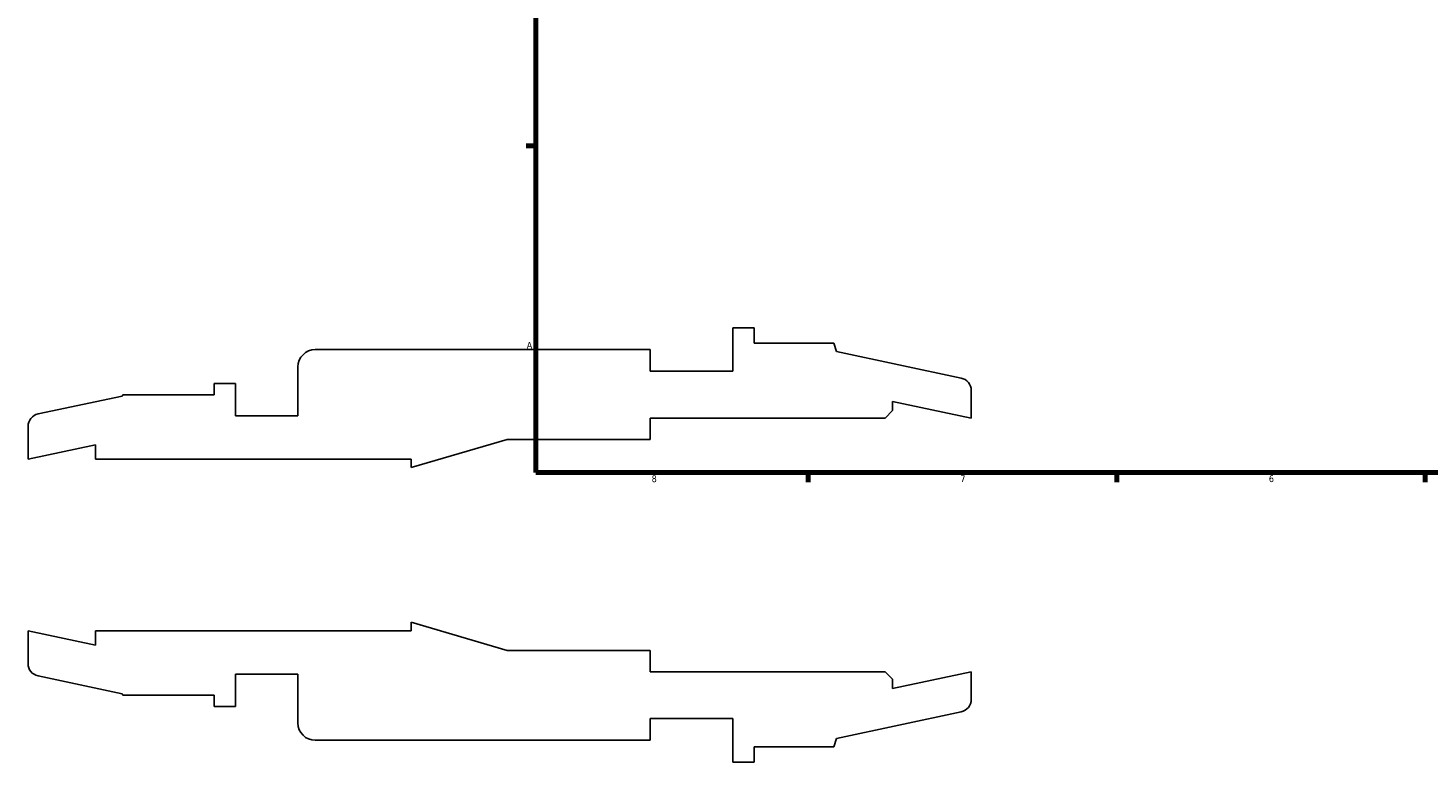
# Model space of a CAD drawing. Header units: inches. Extents: x -6.5 to 55.6, y -14.1 to 35.7.
# Tile 1 of 8: x -6.5 to 12.8, y -3 to 7.1. Entities that reach past the tile are written whole.
import ezdxf

# ---------------------------------------------------------------- set-up
doc = ezdxf.new("R2010")
doc.units = ezdxf.units.IN
doc.header["$MEASUREMENT"] = 0
doc.layers.add('Border (ANSI)', color=7, linetype='Continuous', lineweight=70)
doc.styles.add('Note Text (ANSI)', font='tahoma.ttf')

# ---------------------------------------------------------------- blocks, each defined once
blk = doc.blocks.new('Borders Default Border')
at = {"layer": 'Border (ANSI)'}
for p, q in [((4.25, 21), (4.25, 21.134)), ((8.5, 21), (8.5, 21.134)), ((12.75, 21), (12.75, 21.134)), ((21.25, 21), (21.25, 21.134)), ((25.5, 21), (25.5, 21.134)), ((29.75, 21), (29.75, 21.134)), ((0.5, 16.5), (0.366, 16.5)), ((33.5, 16.5), (33.634, 16.5)), ((0.5, 5.5), (0.366, 5.5)), ((33.5, 5.5), (33.634, 5.5)), ((4.25, 1), (4.25, 0.866)), ((8.5, 1), (8.5, 0.866)), ((12.75, 1), (12.75, 0.866)), ((21.25, 1), (21.25, 0.866)), ((25.5, 1), (25.5, 0.866)), ((29.75, 1), (29.75, 0.866))]:
    blk.add_line(p, q, dxfattribs=at)
at = {"layer": 'Border (ANSI)', "flags": 128}
for points in [[(17, 21.4), (17, 21), (16.885, 21.2), (17.115, 21.2), (17, 21)], [(0.5, 1), (0.5, 21), (33.5, 21), (33.5, 1), (0.5, 1)], [(0.1, 11), (0.5, 11), (0.3, 11.115), (0.3, 10.885), (0.5, 11)], [(33.9, 11), (33.5, 11), (33.7, 11.115), (33.7, 10.885), (33.5, 11)], [(17, 0.6), (17, 1), (16.885, 0.8), (17.115, 0.8), (17, 1)]]:
    blk.add_lwpolyline(points, dxfattribs=at)
at = {"layer": 'Border (ANSI)', "color": 5, "true_color": 0x0000ff, "char_height": 0.0945, "attachment_point": 7, "style": 'Note Text (ANSI)'}
for s, insert in [('8', (2.094, 21.038)), ('7', (6.346, 21.04)), ('6', (10.595, 21.038)), ('5', (14.847, 21.038)), ('4', (19.092, 21.04)), ('3', (23.346, 21.038)), ('2', (27.596, 21.04)), ('1', (31.854, 21.04)), ('D', (0.378, 19.203)), ('D', (33.553, 19.203)), ('C', (0.378, 13.701)), ('C', (33.552, 13.701)), ('B', (0.384, 8.203)), ('B', (33.558, 8.203)), ('A', (0.373, 2.703)), ('A', (33.547, 2.703)), ('8', (2.094, 0.863)), ('7', (6.346, 0.866)), ('6', (10.595, 0.864)), ('5', (14.847, 0.864)), ('4', (19.092, 0.866)), ('3', (23.346, 0.864)), ('2', (27.596, 0.866)), ('1', (31.854, 0.866))]:
    blk.add_mtext(s, dxfattribs=dict(at, insert=insert))

msp = doc.modelspace()

# ---------------------------------------------------------------- linework, layer by layer
for p, q in [((3.508, 2.99), (3.211, 2.99)), ((3.211, 2.99), (3.211, 2.392)), ((3.508, 2.781), (3.508, 2.99)), ((4.602, 2.781), (3.508, 2.781)), ((4.64, 2.664), (4.602, 2.781)), ((2.073, 2.691), (-2.539, 2.691)), ((2.073, 2.392), (2.073, 2.691)), ((6.358, 2.299), (4.64, 2.664)), ((-2.778, 2.452), (-2.778, 1.78)), ((3.211, 2.392), (2.073, 2.392)), ((-3.638, 2.225), (-3.934, 2.225)), ((-3.934, 2.225), (-3.934, 2.069)), ((-3.638, 1.78), (-3.638, 2.225)), ((6.496, 1.746), (6.496, 2.128)), ((-5.197, 2.051), (-6.358, 1.804)), ((-5.191, 2.069), (-5.197, 2.051)), ((-3.934, 2.069), (-5.191, 2.069)), ((5.413, 1.851), (5.413, 1.976)), ((5.413, 1.976), (6.496, 1.746)), ((-2.778, 1.78), (-3.638, 1.78)), ((2.073, 1.452), (2.073, 1.746)), ((2.073, 1.746), (5.309, 1.746)), ((5.309, 1.746), (5.413, 1.851)), ((-6.496, 1.633), (-6.496, 1.183)), ((-6.496, 1.183), (-5.568, 1.38)), ((-5.568, 1.38), (-5.568, 1.183)), ((-1.22, 1.065), (0.106, 1.452)), ((0.106, 1.452), (2.073, 1.452)), ((-5.568, 1.183), (-1.22, 1.183)), ((-1.22, 1.183), (-1.22, 1.065)), ((0.106, -1.452), (-1.22, -1.065)), ((-1.22, -1.065), (-1.22, -1.183)), ((-5.568, -1.38), (-6.496, -1.183)), ((-6.496, -1.183), (-6.496, -1.633)), ((-1.22, -1.183), (-5.568, -1.183)), ((-5.568, -1.183), (-5.568, -1.38)), ((2.073, -1.452), (0.106, -1.452)), ((2.073, -1.746), (2.073, -1.452)), ((-6.358, -1.804), (-5.197, -2.051)), ((-3.638, -2.225), (-3.638, -1.78)), ((-3.638, -1.78), (-2.778, -1.78)), ((-2.778, -1.78), (-2.778, -2.452)), ((5.309, -1.746), (2.073, -1.746)), ((5.413, -1.851), (5.309, -1.746)), ((6.496, -1.746), (5.413, -1.976)), ((5.413, -1.976), (5.413, -1.851)), ((6.496, -2.128), (6.496, -1.746)), ((-5.197, -2.051), (-5.191, -2.069)), ((-5.191, -2.069), (-3.934, -2.069)), ((-3.934, -2.069), (-3.934, -2.225)), ((-3.934, -2.225), (-3.638, -2.225)), ((4.64, -2.664), (6.358, -2.299)), ((2.073, -2.691), (2.073, -2.392)), ((2.073, -2.392), (3.211, -2.392)), ((3.211, -2.392), (3.211, -2.99)), ((-2.539, -2.691), (2.073, -2.691)), ((4.602, -2.781), (4.64, -2.664)), ((3.508, -2.99), (3.508, -2.781)), ((3.508, -2.781), (4.602, -2.781)), ((3.211, -2.99), (3.508, -2.99))]:
    msp.add_line(p, q)
for centre, major_axis, end_param in [((-2.539, 2.452), (-0.239, 0), 6.283185), ((6.321, 2.128), (0, 0.175), 6.073746), ((-6.321, 1.633), (-0.171, -0.036), 6.073746), ((-6.321, -1.633), (0, -0.175), 6.073746), ((6.321, -2.128), (0.171, 0.036), 6.073746), ((-2.539, -2.452), (0, -0.239), 6.283185)]:
    msp.add_ellipse(centre, major_axis=major_axis, ratio=1, start_param=4.712389, end_param=end_param)

# ---------------------------------------------------------------- block references
msp.add_blockref('Borders Default Border', (0, 0))

doc.saveas('drawing.dxf')
